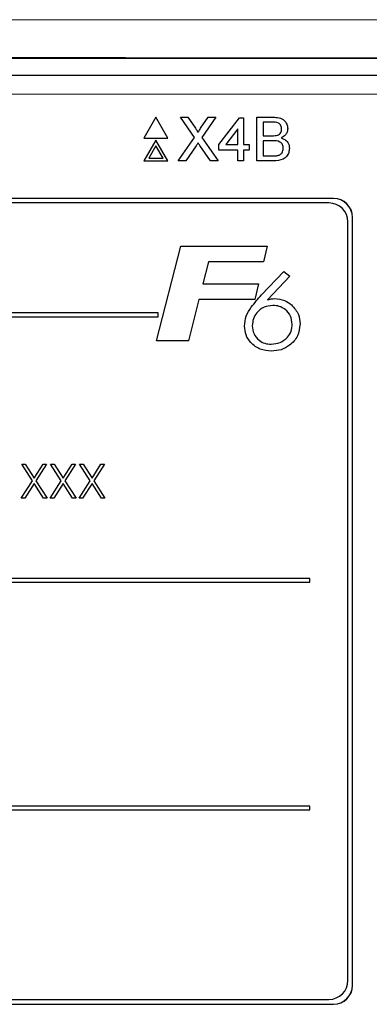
# Paper-space layout 'Blatt3' of a CAD drawing. Header units: millimetres. Extents: x 5 to 418, y 2 to 292.
# Tile 29 of 56: x 82 to 88, y 198 to 215. Entities that reach past the tile are written whole.
import ezdxf

# ---------------------------------------------------------------- set-up
doc = ezdxf.new("R2010")
doc.units = ezdxf.units.MM

psp = doc.layouts.new('Blatt3')

# ---------------------------------------------------------------- linework, layer by layer
at = {"color": 7, "linetype": 'Continuous', "lineweight": 25}
for p, q in [((63.5157, 214.5012), (94.639, 214.5012)), ((68.5716, 214.2057), (89.5831, 214.2057)), ((84.375, 213.4649), (84.1633, 213.0982)), ((84.5867, 213.0982), (84.375, 213.4649)), ((85.0513, 213.1107), (84.8072, 213.4649)), ((84.8072, 213.4649), (84.9375, 213.4649)), ((84.9375, 213.4649), (85.0712, 213.2707)), ((85.1611, 213.2706), (85.2944, 213.4649)), ((85.4265, 213.4649), (85.1824, 213.1095)), ((85.2944, 213.4649), (85.4265, 213.4649)), ((85.4808, 212.9832), (85.8445, 213.455)), ((85.8445, 213.455), (85.9133, 213.455)), ((85.9133, 213.455), (85.9133, 212.9832)), ((86.1492, 212.6982), (86.1492, 213.4649)), ((86.1492, 213.4649), (86.4363, 213.4649)), ((85.815, 213.2594), (85.6022, 212.9832)), ((85.815, 212.9832), (85.815, 213.2594)), ((86.4034, 213.3764), (86.2573, 213.3764)), ((86.2573, 213.3764), (86.2573, 213.1405)), ((84.1633, 213.0982), (84.5867, 213.0982)), ((84.375, 213.0649), (84.1633, 212.6982)), ((84.5867, 212.6982), (84.375, 213.0649)), ((84.7679, 212.6982), (85.0513, 213.1107)), ((85.1824, 213.1095), (85.4658, 212.6982)), ((86.2573, 213.1405), (86.4154, 213.1405)), ((84.375, 212.9649), (84.2499, 212.7482)), ((84.5001, 212.7482), (84.375, 212.9649)), ((85.0812, 212.962), (84.8998, 212.6982)), ((85.3354, 212.6982), (85.1488, 212.9691)), ((85.4808, 212.885), (85.4808, 212.9832)), ((85.815, 212.885), (85.4808, 212.885)), ((85.6022, 212.9832), (85.815, 212.9832)), ((85.815, 212.6982), (85.815, 212.885)), ((85.9133, 212.9832), (86.0116, 212.9832)), ((86.0116, 212.885), (85.9133, 212.885)), ((85.9133, 212.885), (85.9133, 212.6982)), ((86.0116, 212.9832), (86.0116, 212.885)), ((86.4263, 213.052), (86.2573, 213.052)), ((86.2573, 213.052), (86.2573, 212.7867)), ((84.2499, 212.7482), (84.5001, 212.7482)), ((86.2573, 212.7867), (86.4387, 212.7867)), ((84.1633, 212.6982), (84.5867, 212.6982)), ((84.8998, 212.6982), (84.7679, 212.6982)), ((85.4658, 212.6982), (85.3354, 212.6982)), ((85.9133, 212.6982), (85.815, 212.6982)), ((86.437, 212.6982), (86.1492, 212.6982)), ((87.494, 212.039), (70.6607, 212.039)), ((87.494, 212.0367), (70.6607, 212.0367)), ((87.413, 211.958), (70.7464, 211.958)), ((87.825, 198.2057), (87.825, 211.7057)), ((87.8274, 198.2057), (87.8274, 211.7057)), ((87.7464, 198.2913), (87.7464, 211.6247)), ((84.3851, 209.5322), (84.8101, 211.1988)), ((84.8101, 211.1988), (86.3295, 211.1988)), ((86.3295, 211.1988), (86.2648, 210.921)), ((85.2999, 210.921), (85.2017, 210.5364)), ((86.2648, 210.921), (85.2999, 210.921)), ((86.2319, 210.3408), (86.6234, 210.7562)), ((86.7249, 210.6715), (86.3318, 210.2543)), ((86.6234, 210.7562), (86.7249, 210.6715)), ((85.2017, 210.5364), (86.175, 210.5364)), ((86.175, 210.5364), (86.1102, 210.2587)), ((85.131, 210.2587), (84.9457, 209.5322)), ((86.1102, 210.2587), (85.131, 210.2587)), ((84.413, 210.0247), (74.0797, 210.0247)), ((74.0797, 209.958), (84.413, 209.958)), ((84.413, 209.958), (84.413, 210.0247)), ((84.9457, 209.5322), (84.3851, 209.5322)), ((82.0191, 207.3683), (82.0812, 207.3683)), ((82.2073, 207.0743), (82.0191, 207.3683)), ((82.0812, 207.3683), (82.2383, 207.1229)), ((82.2383, 207.1229), (82.3954, 207.3683)), ((82.4575, 207.3683), (82.2694, 207.0743)), ((82.3954, 207.3683), (82.4575, 207.3683)), ((82.5268, 207.3683), (82.5889, 207.3683)), ((82.715, 207.0743), (82.5268, 207.3683)), ((82.5889, 207.3683), (82.746, 207.1229)), ((82.746, 207.1229), (82.9031, 207.3683)), ((82.9652, 207.3683), (82.7771, 207.0743)), ((82.9031, 207.3683), (82.9652, 207.3683)), ((83.0345, 207.3683), (83.0966, 207.3683)), ((83.2227, 207.0743), (83.0345, 207.3683)), ((83.0966, 207.3683), (83.2537, 207.1229)), ((83.2537, 207.1229), (83.4108, 207.3683)), ((83.4729, 207.3683), (83.2848, 207.0743)), ((83.4108, 207.3683), (83.4729, 207.3683)), ((82.0114, 206.7683), (82.2073, 207.0743)), ((82.2383, 207.0258), (82.0735, 206.7683)), ((82.4031, 206.7683), (82.2383, 207.0258)), ((82.2694, 207.0743), (82.4652, 206.7683)), ((82.5191, 206.7683), (82.715, 207.0743)), ((82.746, 207.0258), (82.5812, 206.7683)), ((82.9108, 206.7683), (82.746, 207.0258)), ((82.7771, 207.0743), (82.9729, 206.7683)), ((83.0268, 206.7683), (83.2227, 207.0743)), ((83.2537, 207.0258), (83.0889, 206.7683)), ((83.4185, 206.7683), (83.2537, 207.0258)), ((83.2848, 207.0743), (83.4806, 206.7683)), ((82.0735, 206.7683), (82.0114, 206.7683)), ((82.4652, 206.7683), (82.4031, 206.7683)), ((82.5812, 206.7683), (82.5191, 206.7683)), ((82.9729, 206.7683), (82.9108, 206.7683)), ((83.0889, 206.7683), (83.0268, 206.7683)), ((83.4806, 206.7683), (83.4185, 206.7683)), ((87.0797, 205.358), (71.0797, 205.358)), ((71.0797, 205.2913), (87.0797, 205.2913)), ((87.0797, 205.2913), (87.0797, 205.358)), ((87.0797, 201.358), (71.0797, 201.358)), ((71.0797, 201.2913), (87.0797, 201.2913)), ((87.0797, 201.2913), (87.0797, 201.358)), ((70.6607, 197.8747), (87.494, 197.8747)), ((70.6607, 197.8723), (87.494, 197.8723)), ((70.7464, 197.958), (87.413, 197.958))]:
    psp.add_line(p, q, dxfattribs=at)
at = {"color": 7, "linetype": 'Continuous', "lineweight": 18}
for p, q in [((89.5831, 213.8723), (68.5716, 213.8723)), ((87.494, 212.0367), (87.494, 212.039)), ((87.825, 211.7057), (87.8274, 211.7057)), ((87.825, 198.2057), (87.8274, 198.2057)), ((87.494, 197.8747), (87.494, 197.8723))]:
    psp.add_line(p, q, dxfattribs=at)
at = {"color": 7, "linetype": 'Continuous', "lineweight": 25}
for centre, radius, start, end in [((87.494, 211.7057), 0.3333, 0, 90), ((87.494, 211.7057), 0.331, 0, 90), ((87.413, 211.6247), 0.3333, 0, 90), ((87.413, 198.2913), 0.3333, 270, 0), ((87.494, 198.2057), 0.3333, 270, 0), ((87.494, 198.2057), 0.331, 270, 0)]:
    psp.add_arc(centre, radius, start, end, dxfattribs=at)
at = {"color": 7, "linetype": 'Continuous', "lineweight": 18}
for points, knots in [([(59.4075, 215.1695), (61.9894, 215.1719), (67.1547, 215.1766), (76.2969, 215.1801), (86.8352, 215.1796), (94.7749, 215.1729), (98.7473, 215.1695)], [0, 0, 0, 0, 0.1970476, 0.394202, 0.6969067, 1, 1, 1, 1]), ([(98.708, 214.5029), (94.7435, 214.5063), (86.8197, 214.5131), (76.3038, 214.5136), (67.1799, 214.51), (62.025, 214.5053), (59.4468, 214.5029)], [0, 0, 0, 0, 0.3030924, 0.605798, 0.8028457, 1, 1, 1, 1])]:
    psp.add_open_spline(points, degree=3, knots=knots, dxfattribs=at)
at = {"color": 7, "linetype": 'Continuous', "lineweight": 25}
for points, knots in [([(86.4363, 213.4649), (86.4703, 213.4638), (86.5381, 213.4615), (86.6266, 213.4193), (86.6792, 213.3458), (86.6863, 213.2927), (86.6898, 213.2661)], [0, 0, 0, 0, 0.2811166, 0.5600246, 0.7801121, 1, 1, 1, 1]), ([(85.0712, 213.2707), (85.0798, 213.2577), (85.0918, 213.2395), (85.1066, 213.2156), (85.1096, 213.2036), (85.111, 213.1976)], [0, 0, 0, 0, 0.5612884, 0.781768, 1, 1, 1, 1]), ([(85.111, 213.1976), (85.1204, 213.2113), (85.137, 213.2356), (85.1537, 213.2599), (85.1611, 213.2706)], [0, 0, 0, 0, 0.5600148, 1, 1, 1, 1]), ([(86.5817, 213.2566), (86.5794, 213.2774), (86.576, 213.3087), (86.5525, 213.3439), (86.5005, 213.3801), (86.4465, 213.378), (86.4034, 213.3764)], [0, 0, 0, 0, 0.2495116, 0.3750207, 0.5002443, 1, 1, 1, 1]), ([(86.5075, 213.1496), (86.5197, 213.1545), (86.5442, 213.1644), (86.5761, 213.2016), (86.5796, 213.2358), (86.5817, 213.2566)], [0, 0, 0, 0, 0.28087064, 0.56106454, 1, 1, 1, 1]), ([(86.6898, 213.2661), (86.6877, 213.2463), (86.6833, 213.2067), (86.6463, 213.1435), (86.6019, 213.1172), (86.5748, 213.1012)], [0, 0, 0, 0, 0.280332, 0.5607984, 1, 1, 1, 1]), ([(86.4154, 213.1405), (86.4328, 213.1405), (86.4638, 213.1405), (86.4942, 213.1468), (86.5075, 213.1496)], [0, 0, 0, 0, 0.5603936, 1, 1, 1, 1]), ([(86.5748, 213.1012), (86.5971, 213.0931), (86.6416, 213.0769), (86.6888, 213.0288), (86.7155, 212.9735), (86.718, 212.9364), (86.7193, 212.9178)], [0, 0, 0, 0, 0.28021142, 0.55967154, 0.77971269, 1, 1, 1, 1]), ([(85.1173, 213.0147), (85.1105, 213.0049), (85.0984, 212.9874), (85.0865, 212.9698), (85.0812, 212.962)], [0, 0, 0, 0, 0.5599875, 1, 1, 1, 1]), ([(85.1488, 212.9691), (85.1429, 212.9776), (85.1324, 212.9928), (85.1219, 213.008), (85.1173, 213.0147)], [0, 0, 0, 0, 0.5600052, 1, 1, 1, 1]), ([(86.6112, 212.9194), (86.6088, 212.9413), (86.6052, 212.9742), (86.5802, 213.0106), (86.5283, 213.0515), (86.4716, 213.0518), (86.4263, 213.052)], [0, 0, 0, 0, 0.2498038, 0.3755516, 0.5011567, 1, 1, 1, 1]), ([(86.7193, 212.9178), (86.7169, 212.8925), (86.7121, 212.8419), (86.6747, 212.7736), (86.5856, 212.7039), (86.4983, 212.7005), (86.437, 212.6982)], [0, 0, 0, 0, 0.1871418, 0.374317, 0.5607854, 1, 1, 1, 1]), ([(86.5043, 212.7903), (86.5212, 212.7945), (86.5548, 212.8028), (86.5904, 212.8378), (86.6087, 212.8787), (86.6103, 212.9058), (86.6112, 212.9194)], [0, 0, 0, 0, 0.2802889, 0.5590156, 0.7794032, 1, 1, 1, 1]), ([(86.4387, 212.7867), (86.451, 212.7866), (86.4729, 212.7866), (86.4947, 212.7892), (86.5043, 212.7903)], [0, 0, 0, 0, 0.56009728, 1, 1, 1, 1]), ([(85.9311, 209.793), (85.9373, 209.8531), (85.9496, 209.9733), (86.0655, 210.1582), (86.1687, 210.2715), (86.2319, 210.3408)], [0, 0, 0, 0, 0.2793648, 0.5591573, 1, 1, 1, 1]), ([(86.4266, 210.1579), (86.3737, 210.1517), (86.2678, 210.1395), (86.1501, 210.0426), (86.0781, 209.9246), (86.0713, 209.8414), (86.0679, 209.7997)], [0, 0, 0, 0, 0.27955675, 0.55929506, 0.77952968, 1, 1, 1, 1]), ([(86.3318, 210.2543), (86.3547, 210.2613), (86.3957, 210.2739), (86.4385, 210.2764), (86.4573, 210.2775)], [0, 0, 0, 0, 0.5601346, 1, 1, 1, 1]), ([(86.7687, 209.8278), (86.763, 209.8775), (86.7514, 209.9772), (86.6557, 210.0843), (86.5437, 210.1485), (86.4656, 210.1547), (86.4266, 210.1579)], [0, 0, 0, 0, 0.2794799, 0.5590968, 0.7794333, 1, 1, 1, 1]), ([(86.4573, 210.2775), (86.5185, 210.2716), (86.6278, 210.2611), (86.7154, 210.1959), (86.7541, 210.1672)], [0, 0, 0, 0, 0.5592862, 1, 1, 1, 1]), ([(86.7541, 210.1672), (86.8031, 210.1134), (86.8909, 210.0172), (86.901, 209.8883), (86.9055, 209.8315)], [0, 0, 0, 0, 0.5587387, 1, 1, 1, 1]), ([(86.405, 209.3545), (86.3373, 209.3608), (86.2022, 209.3734), (86.0445, 209.4863), (85.9457, 209.6336), (85.936, 209.7399), (85.9311, 209.793)], [0, 0, 0, 0, 0.2800448, 0.5596923, 0.7797771, 1, 1, 1, 1]), ([(86.0679, 209.7997), (86.0732, 209.751), (86.0839, 209.6534), (86.1757, 209.5468), (86.2853, 209.4838), (86.3617, 209.4773), (86.3999, 209.4741)], [0, 0, 0, 0, 0.2796394, 0.5591868, 0.7795202, 1, 1, 1, 1]), ([(86.3999, 209.4741), (86.4529, 209.4809), (86.559, 209.4944), (86.6829, 209.5839), (86.7589, 209.7018), (86.7655, 209.7857), (86.7687, 209.8278)], [0, 0, 0, 0, 0.2796375, 0.5597302, 0.7796557, 1, 1, 1, 1]), ([(86.9055, 209.8315), (86.8969, 209.7591), (86.8796, 209.6142), (86.7399, 209.4582), (86.5754, 209.3673), (86.4618, 209.3587), (86.405, 209.3545)], [0, 0, 0, 0, 0.2794196, 0.5589961, 0.7793708, 1, 1, 1, 1])]:
    psp.add_open_spline(points, degree=3, knots=knots, dxfattribs=at)

doc.saveas('drawing.dxf')
